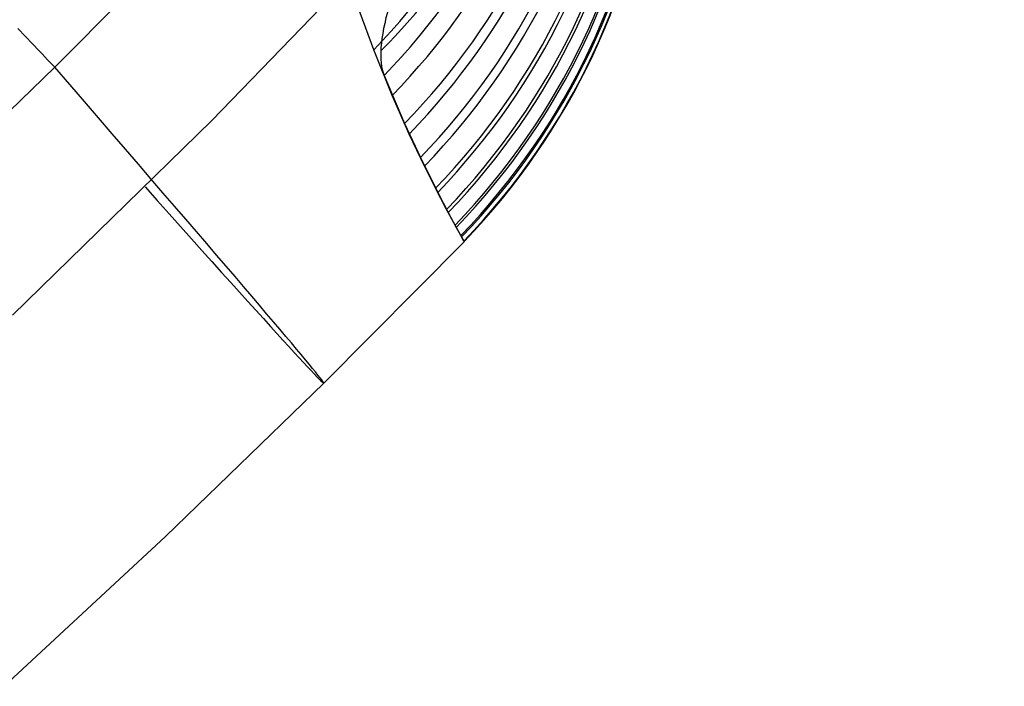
# Model space of a CAD drawing. Extents: x 35624 to 36541, y 4015 to 4839.
# Tile 79 of 150: x 36326 to 36349, y 4092 to 4108. Entities that reach past the tile are written whole.
import ezdxf

# ---------------------------------------------------------------- set-up
doc = ezdxf.new("R2010")
doc.units = 0
doc.layers.add('FUSTO_INTERNO', color=200, linetype='CONTINUOUS')
doc.layers.add('IGES_LEVEL_1', color=4, linetype='CONTINUOUS')

msp = doc.modelspace()

# ---------------------------------------------------------------- linework, layer by layer
at = {"layer": 'FUSTO_INTERNO', "extrusion": (5.973068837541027e-06, -1.442026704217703e-05, 0.9999999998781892)}
msp.add_arc((36202.10238455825, 4253.81776364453, -184.9988621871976), 153.4335571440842, 269.9851426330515, 0.0358529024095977, dxfattribs=at)
at = {"layer": 'IGES_LEVEL_1'}
for p, q in [((36335.00610940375, 4110.644045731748, -137.0000148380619), (36330.36511880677, 4105.850532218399, -137.000014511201)), ((36329.6153774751, 4110.144681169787, -297.2015796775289), (36326.61090608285, 4107.123043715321, -297.2015799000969)), ((36334.23741483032, 4107.541846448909, -270.378897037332), (36333.77077760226, 4108.822196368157, -277.7958078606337)), ((36325.91104681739, 4107.856513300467, -300.2926059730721), (36325.72925387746, 4108.048259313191, -300.8867142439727)), ((36326.07989660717, 4107.678750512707, -299.6905054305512), (36325.91104681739, 4107.856513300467, -300.2926059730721)), ((36326.23508447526, 4107.515717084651, -299.0803901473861), (36326.07989660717, 4107.678750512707, -299.6905054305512)), ((36326.30732099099, 4107.439966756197, -298.7723175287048), (36326.23508447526, 4107.515717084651, -299.0803901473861)), ((36326.37585648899, 4107.36819477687, -298.4622287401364), (36326.30732099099, 4107.439966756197, -298.7723175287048)), ((36334.68066284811, 4106.448372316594, -262.9713418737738), (36334.23741483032, 4107.541846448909, -270.378897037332)), ((36326.44059103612, 4107.300504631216, -298.1501184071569), (36326.37585648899, 4107.36819477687, -298.4622287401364)), ((36326.50142235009, 4107.237002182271, -297.8359805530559), (36326.44059103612, 4107.300504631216, -298.1501184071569)), ((36326.55824576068, 4107.177795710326, -297.5198085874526), (36326.50142235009, 4107.237002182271, -297.8359805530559)), ((36326.61095417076, 4107.122995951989, -297.2015952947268), (36326.55824576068, 4107.177795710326, -297.5198085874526)), ((36326.61090608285, 4107.123043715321, -297.2015799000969), (36322.94959441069, 4103.58268651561, -297.2015801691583)), ((36334.48368477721, 4106.927036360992, -150.4745052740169), (36334.97711564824, 4105.774083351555, -159.1348991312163)), ((36335.08833614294, 4105.525322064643, -255.5787769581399), (36334.68066284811, 4106.448372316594, -262.9713418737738)), ((36330.36511880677, 4105.850532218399, -137.000014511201), (36325.60028605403, 4101.192508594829, -137.00001417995)), ((36334.97711564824, 4105.774083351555, -159.1348991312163), (36335.35415955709, 4104.962053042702, -166.5347283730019)), ((36335.45137096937, 4104.758367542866, -248.1975106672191), (36335.08833614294, 4105.525322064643, -255.5787769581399)), ((36335.35415955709, 4104.962053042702, -166.5347283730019), (36335.76715232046, 4104.129472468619, -176.1056361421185)), ((36335.71539574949, 4104.228772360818, -242.0329834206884), (36335.45137096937, 4104.758367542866, -248.1975106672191)), ((36335.97901626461, 4103.721151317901, -234.6654214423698), (36335.71539574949, 4104.228772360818, -242.0329834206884)), ((36335.76715232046, 4104.129472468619, -176.1056361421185), (36336.01952653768, 4103.646292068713, -183.4558930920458)), ((36336.18143877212, 4103.344568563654, -227.3111674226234), (36335.97901626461, 4103.721151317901, -234.6654214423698)), ((36336.01952653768, 4103.646292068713, -183.4558930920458), (36336.21038670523, 4103.292538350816, -190.7932520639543)), ((36336.31865588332, 4103.095423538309, -220.0379663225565), (36336.18143877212, 4103.344568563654, -227.3111674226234)), ((36336.21038670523, 4103.292538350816, -190.7932520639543), (36336.33692971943, 4103.06313296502, -198.1201439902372)), ((36336.40241863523, 4102.944367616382, -208.4417623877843), (36333.04628340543, 4099.564305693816, -208.4415312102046)), ((36336.39105091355, 4102.965953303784, -212.7715164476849), (36336.31865588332, 4103.095423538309, -220.0379663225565)), ((36336.33692971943, 4103.06313296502, -198.1201439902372), (36336.39744118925, 4102.954756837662, -205.4406970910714)), ((36336.39744118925, 4102.954756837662, -205.4406970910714), (36336.39105091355, 4102.965953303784, -212.7715164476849)), ((36333.04628340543, 4099.564305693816, -208.4415312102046), (36329.26250505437, 4095.90103810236, -208.4412754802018)), ((36329.26250505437, 4095.90103810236, -208.4412754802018), (36325.40542440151, 4092.31882485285, -208.4410197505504))]:
    msp.add_line(p, q, dxfattribs=at)
at = {"layer": 'IGES_LEVEL_1', "extrusion": (0.06180141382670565, -0.1486367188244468, 0.9869588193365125)}
msp.add_arc((35120.06481893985, -10052.5579237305, 1368.122866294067), 16.73045703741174, 293.490183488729, 359.0103748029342, dxfattribs=at)
at = {"layer": 'IGES_LEVEL_1', "extrusion": (0.006314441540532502, 0.2105937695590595, 0.9775532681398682)}
msp.add_arc((-36182.67866764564, -5120.383958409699, 950.3929735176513), 16.70985043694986, 137.3981482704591, 203.9653928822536, dxfattribs=at)
at = {"layer": 'IGES_LEVEL_1', "extrusion": (-0.05985126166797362, 0.1366161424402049, 0.9888143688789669)}
msp.add_arc((-34922.43040571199, 10659.55890987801, -1762.383514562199), 16.73481895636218, 112.4192367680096, 178.9607388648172, dxfattribs=at)
at = {"layer": 'IGES_LEVEL_1', "extrusion": (0.0578728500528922, -0.126987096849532, 0.9902146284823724)}
msp.add_arc((34759.80463258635, -11241.62756401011, 1320.92750274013), 16.73788005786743, 291.5697651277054, 358.9227920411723, dxfattribs=at)
at = {"layer": 'IGES_LEVEL_1', "extrusion": (-0.05416553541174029, 0.1125338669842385, 0.9921704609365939)}
msp.add_arc((-34514.71268501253, 11929.04287736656, -1663.953800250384), 16.74199428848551, 110.3737039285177, 178.8691079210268, dxfattribs=at)
at = {"layer": 'IGES_LEVEL_1', "extrusion": (0.0525149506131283, -0.1069790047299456, 0.9928734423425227)}
msp.add_arc((34420.50823870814, -12252.85481089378, 1215.17298079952), 16.74335215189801, 289.9241732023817, 358.8497924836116, dxfattribs=at)
at = {"layer": 'IGES_LEVEL_1', "extrusion": (-0.04795656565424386, 0.09346464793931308, 0.9944669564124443)}
msp.add_arc((-34196.72223633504, 12830.37771842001, -1524.463246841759), 16.74635914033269, 108.9111893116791, 178.8058005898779, dxfattribs=at)
at = {"layer": 'IGES_LEVEL_1', "extrusion": (0.04601792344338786, -0.0882872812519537, 0.9950315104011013)}
msp.add_arc((34113.13245970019, -13098.12875803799, 1062.719723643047), 16.74734050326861, 288.5382230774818, 358.7898232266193, dxfattribs=at)
at = {"layer": 'IGES_LEVEL_1', "extrusion": (0.03988456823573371, -0.07347373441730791, 0.9964992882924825)}
msp.add_arc((33886.97516250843, -13684.24855529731, 906.4956143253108), 16.74979433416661, 287.5707239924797, 358.74893796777, dxfattribs=at)
at = {"layer": 'IGES_LEVEL_1', "extrusion": (-0.03850658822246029, 0.07039812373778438, 0.9967754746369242)}
msp.add_arc((-33843.0072080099, 13761.59177881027, -1285.781185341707), 16.75024554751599, 107.3904961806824, 178.7413890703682, dxfattribs=at)
at = {"layer": 'IGES_LEVEL_1', "extrusion": (0.03188654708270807, -0.05652534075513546, 0.9978918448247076)}
msp.add_arc((33659.21723505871, -14247.66742390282, 692.493963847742), 16.75191373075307, 286.6348011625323, 358.7101278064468, dxfattribs=at)
at = {"layer": 'IGES_LEVEL_1', "extrusion": (-0.03041998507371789, 0.05362050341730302, 0.9980979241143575)}
msp.add_arc((-33624.43933193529, 14305.79239889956, -1068.408534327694), 16.75222258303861, 106.4974023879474, 178.7042562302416, dxfattribs=at)
at = {"layer": 'IGES_LEVEL_1', "extrusion": (0.02334845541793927, -0.04023762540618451, 0.9989173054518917)}
msp.add_arc((33483.14969435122, -14666.18255379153, 456.2198168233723), 16.75333781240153, 285.9348654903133, 358.6816346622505, dxfattribs=at)
at = {"layer": 'IGES_LEVEL_1', "extrusion": (-0.02182434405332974, 0.03746432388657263, 0.9990596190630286)}
msp.add_arc((-33458.18218047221, 14706.27723635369, -829.9007063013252), 16.75353357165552, 105.8387987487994, 178.6777132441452, dxfattribs=at)
at = {"layer": 'IGES_LEVEL_1', "extrusion": (0.01452180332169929, -0.02456574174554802, 0.9995927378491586)}
msp.add_arc((33363.23270839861, -14942.64781655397, 206.9249421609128), 16.75421049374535, 285.4689660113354, 358.6627965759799, dxfattribs=at)
at = {"layer": 'IGES_LEVEL_1', "extrusion": (-0.01288189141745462, 0.02173898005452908, 0.9996806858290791)}
msp.add_arc((-33347.38114054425, 14968.04433535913, -576.9412163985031), 16.75432514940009, 105.4089456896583, 178.6602956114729, dxfattribs=at)
at = {"layer": 'IGES_LEVEL_1', "extrusion": (0.005473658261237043, -0.009170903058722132, 0.9999429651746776)}
msp.add_arc((36324.94717048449, 4114.292684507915, -51.49429222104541), 16.75464259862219, 316.0585390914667, 29.48553159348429, dxfattribs=at)
at = {"layer": 'IGES_LEVEL_1', "extrusion": (-0.003740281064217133, 0.006261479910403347, 0.9999734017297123)}
msp.add_arc((36323.31074555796, 4116.638271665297, -315.6529986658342), 16.75468045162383, 316.0579906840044, 29.50499209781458, dxfattribs=at)
at = {"layer": 'IGES_LEVEL_1', "extrusion": (0.7674210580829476, -0.6263509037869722, 0.1369286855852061)}
msp.add_arc((26186.45406355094, -3650.171435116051, 25290.86617703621), 30.29381800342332, 148.9122819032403, 175.660616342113, dxfattribs=at)
at = {"layer": 'IGES_LEVEL_1', "extrusion": (0.7518324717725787, 0.659352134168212, 0.001642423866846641)}
msp.add_arc((-20471.06307888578, -257.5947114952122, 30019.07788647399), 403.054056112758, 169.8121776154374, 192.7439376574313, dxfattribs=at)

doc.saveas('drawing.dxf')
